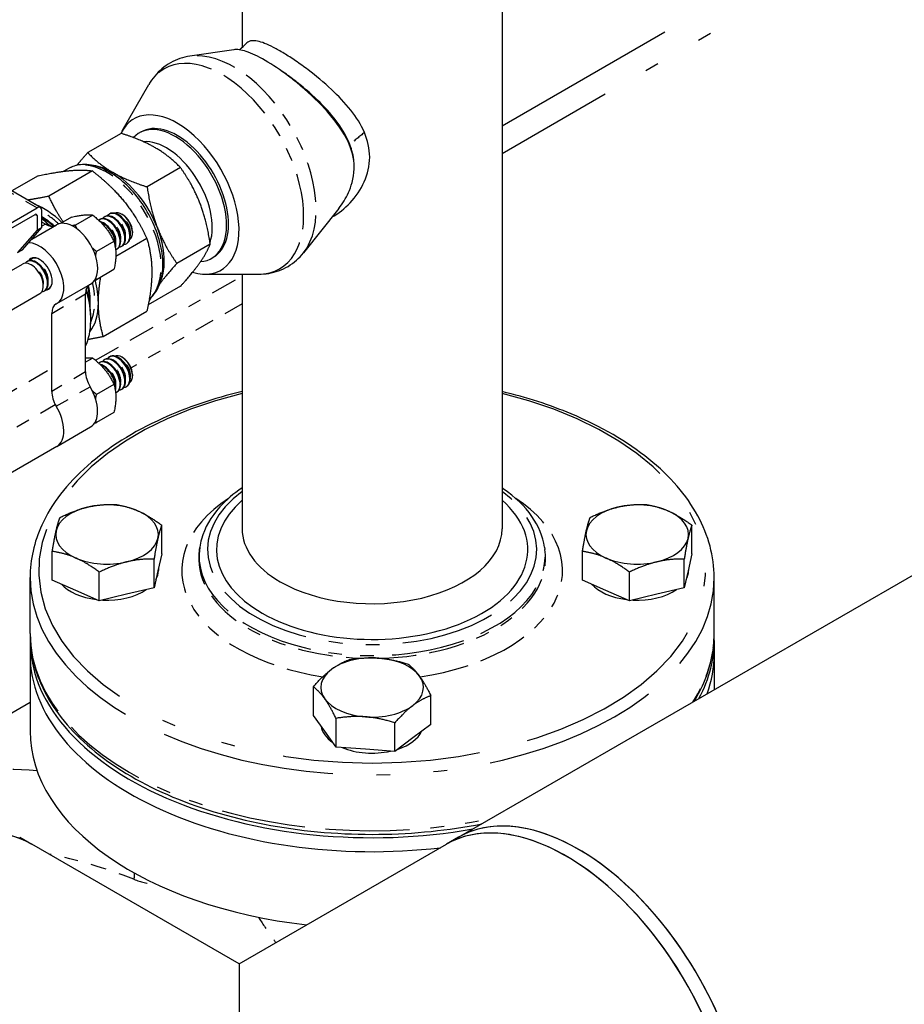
# Paper-space layout 'SHEET_1' of a CAD drawing. Header units: inches. Extents: x 3 to 360, y 8 to 227.
# Tile 64 of 98: x 95 to 102, y 156 to 163. Entities that reach past the tile are written whole.
import ezdxf

# ---------------------------------------------------------------- set-up
doc = ezdxf.new("R2010")
doc.units = ezdxf.units.IN
doc.header["$LTSCALE"] = 10.666667
doc.header["$MEASUREMENT"] = 0
doc.linetypes.add('DOUBLE_DASH_DOUBLE_DOT', pattern=[0.74, 0.24, -0.06, 0.24, -0.06, 0.01, -0.06, 0.01, -0.06])
doc.layers.get('0').update_dxf_attribs({"lineweight": 25})
doc.layers.add('PHANTOM', color=7, linetype='DOUBLE_DASH_DOUBLE_DOT', lineweight=25)

psp = doc.layouts.new('SHEET_1')

# ---------------------------------------------------------------- linework, layer by layer
for p, q in [((96.9095, 165.8121), (96.9095, 163.1561)), ((98.8095, 165.8121), (98.8095, 159.6353)), ((98.4906, 157.3786), (112.5188, 165.4778)), ((96.848, 163.1384), (96.5279, 163.091)), ((96.0325, 162.5453), (96.2279, 162.8842)), ((96.0252, 162.5268), (95.7812, 162.3859)), ((95.4352, 161.9845), (94.7698, 162.3687)), ((95.8159, 162.2518), (95.4966, 162.0674)), ((95.6395, 162.2691), (95.6052, 162.2493)), ((96.4591, 162.2762), (96.2151, 162.1354)), ((95.4182, 162.2163), (95.226, 162.1053)), ((94.491, 161.4513), (95.4102, 161.982)), ((95.4456, 161.8391), (95.4456, 161.9616)), ((97.6152, 161.9776), (97.358, 161.6533)), ((94.491, 161.4105), (95.3961, 161.933)), ((95.4102, 161.9249), (95.4102, 161.8187)), ((95.6631, 161.915), (95.5819, 161.8681)), ((95.8178, 161.9288), (95.6906, 161.8554)), ((95.8666, 161.8951), (95.8711, 161.8976)), ((95.902, 161.9155), (95.9064, 161.918)), ((95.9373, 161.9359), (95.9418, 161.9384)), ((96.0374, 161.931), (96.0295, 161.9355)), ((95.4102, 161.8187), (95.2688, 161.6554)), ((95.3041, 161.6758), (95.4456, 161.8391)), ((95.3714, 161.7535), (95.5518, 161.8576)), ((95.4456, 161.8391), (95.4102, 161.8187)), ((95.4714, 161.8618), (95.4456, 161.8767)), ((96.2137, 161.757), (95.986, 161.6255)), ((96.1081, 161.8085), (96.1081, 161.7994)), ((95.2688, 161.6554), (95.3041, 161.6758)), ((95.9725, 161.7364), (95.8453, 161.6629)), ((95.9916, 161.6786), (95.9961, 161.6811)), ((96.027, 161.699), (96.0314, 161.7015)), ((96.0623, 161.7194), (96.0668, 161.7219)), ((96.6761, 161.717), (96.4321, 161.5761)), ((95.3717, 161.6093), (95.3761, 161.6118)), ((94.5629, 161.1424), (95.3054, 161.571)), ((95.3363, 161.5889), (95.3407, 161.5914)), ((95.9725, 161.5301), (95.8453, 161.4566)), ((96.6377, 161.4971), (97.0289, 161.4969)), ((96.9095, 161.4969), (96.9095, 159.6353)), ((95.4967, 161.3928), (95.5011, 161.3953)), ((95.5543, 161.2817), (95.8018, 161.4246)), ((96.4591, 161.4083), (96.2231, 161.272)), ((94.6879, 160.9258), (95.4304, 161.3545)), ((95.4613, 161.3724), (95.4657, 161.3749)), ((95.7652, 160.7821), (95.7652, 161.3529)), ((95.7945, 161.2998), (95.7945, 161.2988)), ((95.5177, 160.6393), (95.5177, 161.21)), ((95.8031, 161.1793), (95.8031, 161.1629)), ((95.8944, 161.0423), (96.2137, 161.2266)), ((95.8178, 160.8837), (95.7652, 160.8533)), ((95.9373, 160.8908), (95.9418, 160.8933)), ((96.0374, 160.8859), (96.0295, 160.8904)), ((95.8666, 160.85), (95.8711, 160.8525)), ((95.902, 160.8704), (95.9064, 160.8729)), ((96.1081, 160.7634), (96.1081, 160.7543)), ((95.9725, 160.6912), (95.8453, 160.6178)), ((96.0623, 160.6743), (96.0668, 160.6768)), ((95.9916, 160.6334), (95.9961, 160.636)), ((96.027, 160.6539), (96.0314, 160.6564)), ((95.9725, 160.4849), (95.8453, 160.4115)), ((95.5543, 160.2366), (95.8018, 160.3795)), ((95.5543, 160.2366), (94.6421, 159.71)), ((96.322, 159.4512), (96.322, 159.6612)), ((100.197, 159.4512), (100.197, 159.6612)), ((95.5219, 159.2598), (95.5219, 159.4698)), ((96.322, 159.4512), (96.2938, 159.3273)), ((96.5993, 159.5008), (96.5965, 159.4823)), ((99.1196, 159.5008), (99.1224, 159.4823)), ((99.3969, 159.2598), (99.3969, 159.4698)), ((100.197, 159.4512), (100.1688, 159.3273)), ((96.2655, 159.2033), (96.2655, 159.4134)), ((100.1405, 159.2033), (100.1405, 159.4134)), ((95.8655, 159.1076), (95.8655, 159.3176)), ((96.2938, 159.3273), (96.2655, 159.2033)), ((96.297, 159.3413), (96.297, 159.3291)), ((99.7405, 159.1076), (99.7405, 159.3176)), ((100.1688, 159.3273), (100.1405, 159.2033)), ((100.172, 159.3413), (100.172, 159.3291)), ((95.3595, 158.8698), (95.3595, 159.2781)), ((95.6937, 159.1837), (95.5219, 159.2598)), ((99.5687, 159.1837), (99.3969, 159.2598)), ((100.3595, 158.8698), (100.3595, 159.2781)), ((95.8655, 159.1076), (95.6937, 159.1837)), ((96.0655, 159.1555), (95.8655, 159.1076)), ((96.2655, 159.2033), (96.0655, 159.1555)), ((99.7405, 159.1076), (99.5687, 159.1837)), ((99.9405, 159.1555), (99.7405, 159.1076)), ((100.1405, 159.2033), (99.9405, 159.1555)), ((95.3595, 158.8188), (95.3595, 158.7167)), ((100.3595, 158.8188), (100.3595, 158.7167)), ((95.3595, 158.7167), (95.3595, 158.1554)), ((100.3595, 158.7167), (100.3595, 158.4576)), ((97.4301, 158.2694), (97.4301, 158.4795)), ((94.4661, 157.8507), (95.3595, 158.3665)), ((98.2888, 158.2043), (98.2888, 158.4143)), ((97.513, 158.154), (97.4301, 158.2694)), ((97.5959, 158.0385), (97.5959, 158.2485)), ((98.0253, 158.0059), (98.0253, 158.2159)), ((97.5959, 158.0385), (97.513, 158.154)), ((98.2888, 158.2043), (98.157, 158.1051)), ((98.157, 158.1051), (98.0253, 158.0059)), ((97.8106, 158.0222), (97.5959, 158.0385)), ((98.0253, 158.0059), (97.8106, 158.0222)), ((95.2838, 157.3786), (95.3722, 157.3276)), ((98.4906, 157.3786), (98.4022, 157.3276)), ((96.8872, 156.4529), (95.3722, 157.3276)), ((96.8872, 156.4529), (98.4022, 157.3276)), ((96.8872, 156.4529), (96.8872, 155.861))]:
    psp.add_line(p, q)
for centre, major_axis, start_param, end_param in [((96.436, 162.0795), (0.319, -0.5525), 5.746016, 9.80341), ((96.4217, 162.0712), (-0.2647, 0.4584), 2.870318, 6.459315), ((96.436, 162.0795), (-0.2644, 0.4579), 3.136371, 6.288407), ((96.3553, 162.0328), (-0.2376, 0.4115), 3.610284, 6.020925), ((95.9646, 161.8073), (0.2657, -0.4603), 2.356194, 2.742955), ((95.9646, 161.8073), (0.2657, -0.4603), 1.308997, 2.356194), ((95.4611, 161.5166), (-0.2812, 0.4871), 5.161163, 5.664404), ((95.4102, 161.9412), (0.025, 0.0433), 5.497787, 7.068583), ((96.0043, 161.8302), (0.0625, -0.1083), 0, 3.141593), ((96.0295, 161.8448), (-0.0556, 0.0962), 3.205683, 6.219095), ((95.3961, 161.9167), (0.01, 0.0173), 5.497787, 7.068583), ((95.4449, 161.5072), (0.2506, -0.4341), 2.095493, 2.354194), ((95.4392, 161.5039), (-0.2512, 0.4352), 5.239774, 5.479776), ((95.4401, 161.5045), (-0.2506, 0.4341), 5.241108, 5.482324), ((95.34, 161.4467), (-0.3275, 0.5672), 5.126858, 5.267817), ((95.3258, 161.4385), (0.3375, -0.5846), 1.978961, 2.102663), ((95.6768, 161.6411), (0.125, -0.2165), 0, 3.141593), ((95.9291, 161.7868), (-0.0625, 0.1083), 3.034958, 6.370213), ((95.9336, 161.7894), (0.0625, -0.1083), 0, 3.141593), ((95.9645, 161.8072), (-0.0625, 0.1083), 2.891507, 6.533271), ((95.9689, 161.8098), (0.0625, -0.1083), 0, 3.141593), ((95.9998, 161.8276), (-0.0625, 0.1083), 2.891507, 6.533271), ((96.0374, 161.8493), (0.05, -0.0866), 0.785398, 2.356194), ((95.4714, 161.9842), (0.075, -0.1299), 5.497787, 6.238509), ((95.8982, 161.769), (-0.0625, 0.1083), 3.630748, 5.801441), ((95.8938, 161.7664), (0.0625, -0.1083), 0.63021, 2.545754), ((95.9646, 161.8073), (0.2657, -0.4603), 0.398637, 1.308997), ((95.4293, 161.4982), (0.125, -0.2165), 6.255828, 9.117452), ((95.3988, 161.4806), (-0.0625, 0.1083), 2.891507, 6.533271), ((95.4032, 161.4832), (0.0625, -0.1083), 0, 3.141593), ((95.4293, 161.4982), (-0.065, 0.1126), 2.842565, 6.582213), ((95.4342, 161.501), (-0.0625, 0.1083), 5.776636, 6.533271), ((95.4386, 161.5036), (-0.0625, 0.1083), 6.081464, 6.283185), ((95.3679, 161.4628), (0.0625, -0.1083), 0, 3.141593), ((95.4611, 161.5166), (-0.2812, 0.4871), 3.926991, 4.26967), ((95.4342, 161.501), (0.0625, -0.1083), 6.033099, 6.789734), ((95.4386, 161.5036), (0.0625, -0.1083), 0, 0.201721), ((95.8712, 161.2917), (-0.075, 0.1299), 0.044677, 0.785398), ((95.3258, 161.4385), (0.3375, -0.5846), 0.383818, 1.162632), ((95.34, 161.4467), (-0.3275, 0.5672), 3.926991, 4.29792), ((95.4392, 161.5039), (-0.2512, 0.4352), 3.900507, 4.185004), ((95.4401, 161.5045), (-0.2506, 0.4341), 3.926991, 4.18367), ((95.4449, 161.5072), (0.2506, -0.4341), 0.690077, 1.0461), ((95.6237, 161.1488), (-0.075, 0.1299), 6.255828, 7.068583), ((95.4611, 161.5166), (0.2812, -0.4871), 0.218657, 0.785398), ((95.9645, 160.7621), (-0.0625, 0.1083), 2.891507, 6.533271), ((95.9689, 160.7647), (0.0625, -0.1083), 0, 3.141593), ((95.9998, 160.7825), (-0.0625, 0.1083), 2.891507, 6.533271), ((96.0043, 160.7851), (0.0625, -0.1083), 0, 3.141593), ((96.0295, 160.7997), (-0.0556, 0.0962), 3.205683, 6.219095), ((96.0374, 160.8042), (0.05, -0.0866), 0.785398, 2.356194), ((95.9291, 160.7417), (-0.0625, 0.1083), 3.034958, 6.370213), ((95.9336, 160.7443), (0.0625, -0.1083), 0, 3.141593), ((95.8982, 160.7238), (-0.0625, 0.1083), 3.630748, 5.801441), ((95.8938, 160.7213), (0.0625, -0.1083), 0.63021, 2.545754), ((95.8712, 160.7209), (-0.075, 0.1299), 0.785398, 1.598154), ((95.6768, 160.596), (0.125, -0.2165), 0, 1.598154), ((95.6237, 160.578), (0.075, -0.1299), 3.926991, 4.739746), ((95.4293, 160.4531), (0.125, -0.2165), 0, 1.598154), ((95.4293, 160.4531), (0.125, -0.2165), 0, 1.598154), ((95.922, 159.5928), (-0.375, 0), 4.058127, 5.105325), ((97.8595, 159.4822), (-1.1375, 0), 5.700821, 7.068583), ((97.8595, 159.4822), (1.1375, 0), 3.926991, 6.865549), ((99.797, 159.5928), (-0.375, 0), 4.058127, 5.105325), ((95.922, 159.5928), (-0.375, 0), 5.105325, 6.152522), ((95.922, 159.5928), (0.375, 0), 6.152522, 7.19972), ((99.797, 159.5928), (-0.375, 0), 5.105325, 6.152522), ((99.797, 159.5928), (0.375, 0), 6.152522, 7.19972), ((95.922, 159.5928), (-0.375, 0), 6.152522, 7.19972), ((97.8595, 159.6353), (-0.95, 0), 0, 0.785398), ((97.8595, 159.6353), (0.95, 0), 3.926991, 6.283185), ((99.797, 159.5928), (-0.375, 0), 6.152522, 7.19972), ((95.922, 159.5928), (0.375, 0), 5.105325, 6.152522), ((99.797, 159.5928), (0.375, 0), 5.105325, 6.152522), ((95.922, 159.5928), (0.375, 0), 4.058127, 5.105325), ((99.797, 159.5928), (0.375, 0), 4.058127, 5.105325), ((95.922, 159.3291), (0.375, 0), 5.974123, 6.283185), ((99.797, 159.3291), (0.375, 0), 5.974123, 6.283185), ((95.922, 159.3291), (0.375, 0), 3.614832, 4.501422), ((99.797, 159.3291), (0.375, 0), 3.614832, 4.501422), ((95.922, 159.3291), (0.375, 0), 4.62636, 5.58429), ((99.797, 159.3291), (0.375, 0), 4.62636, 5.58429), ((97.8595, 158.8188), (-2.5, 0), 6.265722, 8.153042), ((97.8595, 158.8188), (2.5, 0), 5.984125, 6.300648), ((97.8595, 158.7167), (-2.5, 0), 0, 1.771808), ((97.8595, 158.7167), (-2.5, 0), 0, 1.771808), ((97.8595, 158.7167), (2.5, 0), 6.082174, 6.283185), ((97.8595, 158.7167), (2.5, 0), 6.082174, 6.283185), ((97.8595, 158.4742), (-0.375, 0), 4.581726, 5.628923), ((97.8595, 158.4742), (-0.375, 0), 3.534528, 4.581726), ((97.8595, 158.4742), (-0.375, 0), 5.628923, 6.676121), ((97.8595, 158.4742), (0.375, 0), 5.628923, 6.676121), ((97.8595, 158.4742), (0.375, 0), 3.534528, 4.581726), ((97.8595, 158.4742), (0.375, 0), 4.581726, 5.628923), ((97.8595, 158.1554), (-2.5, 0), 0, 1.378638), ((97.8595, 158.2105), (-0.375, 0), 0.086313, 0.699558), ((97.8595, 158.2105), (0.375, 0), 5.241456, 6.01639), ((97.8595, 158.2105), (0.375, 0), 4.085168, 5.078284), ((99.3656, 155.8631), (-0.875, 1.5155), 3.297611, 6.283185), ((94.4972, 155.8121), (0.875, 1.5155), 0, 2.907089), ((99.2772, 155.8121), (0.875, -1.5155), 0.241804, 3.141593), ((99.3656, 155.8631), (-0.875, 1.5155), 3.926991, 6.283185), ((99.2772, 155.8121), (-0.875, 1.5155), 3.926991, 6.283185), ((94.4972, 155.8121), (0.875, 1.5155), 0, 0.785398)]:
    psp.add_ellipse(centre, major_axis=major_axis, ratio=0.57735, start_param=start_param, end_param=end_param)
for points in [[(96.8897, 163.1377), (96.908, 163.1547), (96.9263, 163.1717), (96.9447, 163.1888)], [(97.7265, 162.3194), (97.7232, 162.3618), (97.7129, 162.4043), (97.6968, 162.4457)], [(95.8025, 161.1352), (95.8034, 161.1368), (95.8042, 161.1384), (95.805, 161.14)]]:
    psp.add_open_spline(points, degree=3)
for points, knots in [([(97.8031, 162.5332), (97.7783, 162.5912), (97.743, 162.6463), (97.7029, 162.6972), (97.6619, 162.7494), (97.6129, 162.8009), (97.5617, 162.8486), (97.5082, 162.8986), (97.4494, 162.9474), (97.3912, 162.9915), (97.361, 163.0144), (97.3307, 163.0363), (97.3007, 163.0568), (97.2715, 163.0767), (97.2428, 163.0953), (97.2158, 163.1117), (97.1887, 163.1282), (97.1629, 163.1428), (97.1386, 163.1552), (97.1149, 163.1674), (97.0934, 163.1772), (97.0739, 163.1849), (97.0352, 163.2), (97.0045, 163.2063), (96.9815, 163.2042), (96.9663, 163.2027), (96.9542, 163.1976), (96.9447, 163.1888)], [0, 0, 0, 0, 0.0465362, 0.0465362, 0.0465362, 0.0941762, 0.0941762, 0.0941762, 0.1440429, 0.1440429, 0.1440429, 0.1698784, 0.1698784, 0.1698784, 0.1950904, 0.1950904, 0.1950904, 0.2204176, 0.2204176, 0.2204176, 0.2451336, 0.2451336, 0.2451336, 0.2941818, 0.2941818, 0.2941818, 0.3267264, 0.3267264, 0.3267264, 0.3267264]), ([(97.7285, 162.2781), (97.7285, 162.3488), (97.7097, 162.4095), (97.6525, 162.5345), (97.5998, 162.6088), (97.4756, 162.749), (97.4095, 162.8126), (97.3096, 162.8974), (97.2792, 162.9218), (97.1898, 162.9897), (97.1319, 163.0288), (97.0257, 163.0903), (96.9791, 163.1123), (96.902, 163.1377), (96.8717, 163.1419), (96.848, 163.1384)], [0.033161, 0.033161, 0.033161, 0.033161, 0.700931, 0.700931, 1.653322, 1.653322, 2.479954, 2.479954, 2.831339, 2.831339, 3.507649, 3.507649, 4.15553, 4.15553, 4.759928, 4.759928, 4.759928, 4.759928]), ([(96.5279, 163.091), (96.5032, 163.0874), (96.4786, 163.0815), (96.4308, 163.0654), (96.4076, 163.0551), (96.3635, 163.0302), (96.3426, 163.0157), (96.3041, 162.9831), (96.2864, 162.9651), (96.2545, 162.9264), (96.2404, 162.9057), (96.2279, 162.8842)], [0.5609144, 0.5609144, 0.5609144, 0.5609144, 0.6702251, 0.6702251, 0.7795358, 0.7795358, 0.8888465, 0.8888465, 0.9981572, 0.9981572, 1.1074679, 1.1074679, 1.1074679, 1.1074679]), ([(97.6968, 162.4457), (97.6766, 162.4979), (97.6465, 162.5502), (97.6105, 162.6001), (97.5736, 162.6513), (97.5281, 162.7032), (97.4795, 162.7516), (97.4287, 162.8024), (97.3707, 162.8531), (97.3128, 162.8987), (97.2828, 162.9223), (97.252, 162.9453), (97.2214, 162.9667), (97.212, 162.9733), (97.2026, 162.9798), (97.1933, 162.986)], [0, 0, 0, 0, 0.0465362, 0.0465362, 0.0465362, 0.0941762, 0.0941762, 0.0941762, 0.1440429, 0.1440429, 0.1440429, 0.1698784, 0.1698784, 0.1698784, 0.177823, 0.177823, 0.177823, 0.177823]), ([(97.8417, 162.3529), (97.8417, 162.3529), (97.8417, 162.3529), (97.8417, 162.3529), (97.8417, 162.4141), (97.8272, 162.4767), (97.8031, 162.5332)], [0.95462117, 0.95462117, 0.95462117, 0.95462117, 0.95462749, 0.95462749, 0.95462749, 1, 1, 1, 1]), ([(97.5647, 161.9139), (97.6132, 161.9412), (97.659, 161.977), (97.6984, 162.0185), (97.7402, 162.0627), (97.7773, 162.1163), (97.8023, 162.1727), (97.8267, 162.2276), (97.8417, 162.2902), (97.8417, 162.3529)], [0.815368, 0.815368, 0.815368, 0.815368, 0.8603322, 0.8603322, 0.8603322, 0.9081329, 0.9081329, 0.9081329, 0.9546212, 0.9546212, 0.9546212, 0.9546212]), ([(96.2309, 161.3148), (96.2488, 161.3295), (96.2645, 161.3472), (96.299, 161.3995), (96.3136, 161.4377), (96.3309, 161.5252), (96.3325, 161.5754), (96.3216, 161.681), (96.309, 161.7366), (96.2712, 161.8471), (96.2461, 161.9019), (96.186, 162.0057), (96.151, 162.0546), (96.0745, 162.142), (96.0328, 162.1804), (95.9464, 162.2427), (95.9015, 162.2666), (95.813, 162.2961), (95.7692, 162.3019), (95.6963, 162.2941), (95.6662, 162.2846), (95.6395, 162.2691)], [2.450965, 2.450965, 2.450965, 2.450965, 2.637763, 2.637763, 2.939589, 2.939589, 3.267099, 3.267099, 3.599154, 3.599154, 3.929297, 3.929297, 4.258519, 4.258519, 4.588682, 4.588682, 4.920742, 4.920742, 5.247969, 5.247969, 5.497787, 5.497787, 5.497787, 5.497787]), ([(97.6152, 161.9776), (97.6434, 162.013), (97.6676, 162.0521), (97.7046, 162.1335), (97.7264, 162.1942), (97.7284, 162.2675), (97.7285, 162.2711), (97.7285, 162.2746), (97.7285, 162.2781)], [15.672792, 15.672792, 15.672792, 15.672792, 16.37703, 16.37703, 17.060379, 17.060379, 17.060379, 17.09354, 17.09354, 17.09354, 17.09354]), ([(97.0289, 161.4969), (97.0538, 161.4969), (97.0787, 161.4988), (97.1281, 161.5071), (97.1526, 161.5134), (97.2001, 161.5305), (97.2231, 161.5413), (97.2667, 161.5671), (97.2872, 161.582), (97.3251, 161.6153), (97.3424, 161.6337), (97.358, 161.6533)], [3.6049211, 3.6049211, 3.6049211, 3.6049211, 3.7142318, 3.7142318, 3.8235425, 3.8235425, 3.9328532, 3.9328532, 4.0421639, 4.0421639, 4.1514746, 4.1514746, 4.1514746, 4.1514746]), ([(96.9095, 160.6384), (96.7014, 160.5885), (96.5048, 160.522), (96.1149, 160.3449), (95.9293, 160.2284), (95.6301, 159.9648), (95.5163, 159.8179), (95.3887, 159.5378), (95.3595, 159.408), (95.3595, 159.2781)], [5.106255, 5.106255, 5.106255, 5.106255, 5.378886, 5.378886, 5.703079, 5.703079, 6.025989, 6.025989, 6.283185, 6.283185, 6.283185, 6.283185]), ([(100.3595, 159.2781), (100.3595, 159.4321), (100.3182, 159.5859), (100.158, 159.8798), (100.0368, 160.0196), (99.7249, 160.2719), (99.5324, 160.3838), (99.1579, 160.5406), (98.9879, 160.5956), (98.8095, 160.6384)], [3.141593, 3.141593, 3.141593, 3.141593, 3.446545, 3.446545, 3.761331, 3.761331, 4.084722, 4.084722, 4.318523, 4.318523, 4.318523, 4.318523]), ([(96.9095, 159.9338), (96.8471, 159.8917), (96.7924, 159.845), (96.6816, 159.7225), (96.6351, 159.6425), (96.6063, 159.5394), (96.6022, 159.5201), (96.5993, 159.5008)], [5.5766652, 5.5766652, 5.5766652, 5.5766652, 5.8020116, 5.8020116, 6.1235153, 6.1235153, 6.1962541, 6.1962541, 6.1962541, 6.1962541]), ([(99.1196, 159.5008), (99.1079, 159.5789), (99.0761, 159.6549), (98.9755, 159.8), (98.9043, 159.8683), (98.8152, 159.9299), (98.8123, 159.9319), (98.8095, 159.9338)], [3.2285239, 3.2285239, 3.2285239, 3.2285239, 3.5223242, 3.5223242, 3.8376383, 3.8376383, 3.8481128, 3.8481128, 3.8481128, 3.8481128]), ([(95.3595, 158.8698), (95.3595, 158.7158), (95.4007, 158.562), (95.5609, 158.2681), (95.6821, 158.1283), (95.994, 157.876), (96.1865, 157.7642), (96.6217, 157.5819), (96.8644, 157.5116), (97.3746, 157.4193), (97.642, 157.3973), (98.1642, 157.4033), (98.4189, 157.4292), (98.6612, 157.4771)], [0, 0, 0, 0, 0.304952, 0.304952, 0.619739, 0.619739, 0.943129, 0.943129, 1.267256, 1.267256, 1.590669, 1.590669, 1.900682, 1.900682, 1.900682, 1.900682]), ([(100.2143, 158.3738), (100.2366, 158.4106), (100.2564, 158.448), (100.3302, 158.6101), (100.3595, 158.7399), (100.3595, 158.8698)], [2.8058465, 2.8058465, 2.8058465, 2.8058465, 2.8843963, 2.8843963, 3.1415927, 3.1415927, 3.1415927, 3.1415927])]:
    psp.add_open_spline(points, degree=3, knots=knots)
for points, weights in [([(96.2757, 162.4209), (96.175, 162.479), (96.0252, 162.5268)], [1, 1.0379548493, 1]), ([(96.4591, 162.2762), (96.3764, 162.3627), (96.2757, 162.4209)], [1, 1.0379548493, 1]), ([(95.701, 162.293), (95.7354, 162.335), (95.7812, 162.3859)], [1.01896943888, 1.01858813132, 1]), ([(95.7812, 162.3859), (95.8639, 162.2994), (95.9646, 162.2412)], [1, 1.0379548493, 1]), ([(95.4182, 162.2163), (95.5603, 162.2463), (95.6526, 162.2545)], [1, 1.0379548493, 1]), ([(95.6526, 162.2545), (95.7449, 162.2628), (95.8159, 162.2518)], [1, 1.0379548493, 1]), ([(95.8159, 162.2518), (95.958, 162.1397), (96.0503, 162.0249)], [1, 1.0379548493, 1]), ([(96.6012, 162.016), (96.5508, 162.1458), (96.4591, 162.2762)], [1, 1.0379548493, 1]), ([(95.9646, 162.2412), (96.0653, 162.1831), (96.2151, 162.1354)], [1, 1.0379548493, 1]), ([(96.2151, 162.1354), (96.2397, 161.9661), (96.2901, 161.8364)], [1, 1.0379548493, 1]), ([(95.4966, 162.0674), (95.4082, 162.0488), (95.3412, 162.0388)], [1, 1.02329861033, 1.01799348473]), ([(95.6013, 161.8793), (95.545, 161.9632), (95.4966, 162.0674)], [1.01671004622, 1.02553707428, 1]), ([(96.0503, 162.0249), (96.1426, 161.9101), (96.2137, 161.757)], [1, 1.0379548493, 1]), ([(96.6761, 161.717), (96.6515, 161.8862), (96.6012, 162.016)], [1, 1.0379548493, 1]), ([(95.6631, 161.915), (95.7662, 161.9368), (95.8178, 161.9288)], [1, 1.15470053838, 1]), ([(95.8178, 161.9288), (95.9209, 161.8475), (95.9725, 161.7364)], [1, 1.15470053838, 1]), ([(95.6906, 161.8554), (95.6782, 161.8528), (95.6669, 161.8506)], [1, 1.01644819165, 1.0293987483]), ([(95.7051, 161.8263), (95.6977, 161.8402), (95.6906, 161.8554)], [1.03287931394, 1.01870011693, 1]), ([(96.2901, 161.8364), (96.3404, 161.7066), (96.4321, 161.5761)], [1, 1.0379548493, 1]), ([(96.2137, 161.757), (96.2492, 161.6354), (96.2492, 161.5123)], [1, 1.0379548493, 1]), ([(95.8453, 161.6629), (95.8294, 161.6755), (95.8153, 161.6879)], [1, 1.0212173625, 1.03661475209]), ([(95.9725, 161.7364), (95.9983, 161.6481), (95.9725, 161.5301)], [1, 1.15470053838, 1]), ([(96.6012, 161.582), (96.6515, 161.6536), (96.6761, 161.717)], [1, 1.0379548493, 1]), ([(95.8388, 161.6293), (95.8415, 161.6453), (95.8453, 161.6629)], [1.03541034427, 1.02039357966, 1]), ([(96.4321, 161.5761), (96.3541, 161.4893), (96.3069, 161.4257)], [1, 1.03208719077, 1.00992108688]), ([(96.4591, 161.4083), (96.5508, 161.5104), (96.6012, 161.582)], [1, 1.0379548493, 1]), ([(95.832, 161.4539), (95.8385, 161.4552), (95.8453, 161.4566)], [1.01689004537, 1.00896449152, 1]), ([(95.8453, 161.4566), (95.8432, 161.4641), (95.8413, 161.4715)], [1, 1.01152063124, 1.02132536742]), ([(95.8589, 161.287), (95.8589, 161.3726), (95.8754, 161.474)], [1, 1.0261153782, 1.01629263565]), ([(96.2492, 161.5123), (96.2492, 161.3893), (96.2137, 161.2266)], [1, 1.0379548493, 1]), ([(96.2411, 161.3238), (96.2339, 161.3103), (96.2278, 161.2971)], [1.01862199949, 1.01755970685, 1.01332244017]), ([(95.8944, 161.0423), (95.8589, 161.1639), (95.8589, 161.287)], [1, 1.0379548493, 1]), ([(95.7844, 161.021), (95.8341, 161.0296), (95.8944, 161.0423)], [1.01842839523, 1.0157495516, 1]), ([(95.7652, 160.8856), (95.7942, 160.8874), (95.8178, 160.8837)], [1.07546711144, 1.06528118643, 1]), ([(95.8178, 160.8837), (95.9209, 160.8024), (95.9725, 160.6912)], [1, 1.15470053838, 1]), ([(95.9725, 160.6912), (95.9983, 160.603), (95.9725, 160.4849)], [1, 1.15470053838, 1]), ([(95.8453, 160.6178), (95.8294, 160.6304), (95.8153, 160.6428)], [1, 1.0212173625, 1.03661475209]), ([(95.8388, 160.5842), (95.8415, 160.6002), (95.8453, 160.6178)], [1.03541034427, 1.02039357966, 1]), ([(95.832, 160.4088), (95.8385, 160.4101), (95.8453, 160.4115)], [1.01689004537, 1.00896449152, 1]), ([(95.8453, 160.4115), (95.8432, 160.419), (95.8413, 160.4264)], [1, 1.01152063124, 1.02132536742]), ([(95.7784, 159.7929), (95.8712, 159.8151), (95.9784, 159.8134)], [1, 1.0379548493, 1]), ([(95.9784, 159.8134), (96.0704, 159.7999), (96.1502, 159.7646)], [1, 1.0379548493, 1]), ([(99.6534, 159.7929), (99.7462, 159.8151), (99.8534, 159.8134)], [1, 1.0379548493, 1]), ([(99.8534, 159.8134), (99.9454, 159.7999), (100.0252, 159.7646)], [1, 1.0379548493, 1]), ([(95.5784, 159.7176), (95.6855, 159.7706), (95.7784, 159.7929)], [1, 1.0379548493, 1]), ([(96.1502, 159.7646), (96.2299, 159.7293), (96.322, 159.6612)], [1, 1.0379548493, 1]), ([(99.4534, 159.7176), (99.5605, 159.7706), (99.6534, 159.7929)], [1, 1.0379548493, 1]), ([(100.0252, 159.7646), (100.1049, 159.7293), (100.197, 159.6612)], [1, 1.0379548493, 1]), ([(95.5501, 159.6211), (95.5632, 159.6786), (95.5784, 159.7176)], [1, 1.0379548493, 1]), ([(96.322, 159.6612), (96.3068, 159.6222), (96.2938, 159.5646)], [1, 1.0379548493, 1]), ([(99.4251, 159.6211), (99.4382, 159.6786), (99.4534, 159.7176)], [1, 1.0379548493, 1]), ([(100.197, 159.6612), (100.1818, 159.6222), (100.1688, 159.5646)], [1, 1.0379548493, 1]), ([(95.5219, 159.4698), (95.5371, 159.5635), (95.5501, 159.6211)], [1, 1.0379548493, 1]), ([(99.3969, 159.4698), (99.4121, 159.5635), (99.4251, 159.6211)], [1, 1.0379548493, 1]), ([(96.2938, 159.5646), (96.2807, 159.5071), (96.2655, 159.4134)], [1, 1.0379548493, 1]), ([(100.1688, 159.5646), (100.1557, 159.5071), (100.1405, 159.4134)], [1, 1.0379548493, 1]), ([(95.6937, 159.421), (95.614, 159.4564), (95.5219, 159.4698)], [1, 1.0379548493, 1]), ([(99.5687, 159.421), (99.489, 159.4564), (99.3969, 159.4698)], [1, 1.0379548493, 1]), ([(95.8655, 159.3176), (95.7735, 159.3857), (95.6937, 159.421)], [1, 1.0379548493, 1]), ([(96.0655, 159.3928), (95.9727, 159.3706), (95.8655, 159.3176)], [1, 1.0379548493, 1]), ([(96.2655, 159.4134), (96.1584, 159.4151), (96.0655, 159.3928)], [1, 1.0379548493, 1]), ([(99.7405, 159.3176), (99.6485, 159.3857), (99.5687, 159.421)], [1, 1.0379548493, 1]), ([(99.9405, 159.3928), (99.8477, 159.3706), (99.7405, 159.3176)], [1, 1.0379548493, 1]), ([(100.1405, 159.4134), (100.0334, 159.4151), (99.9405, 159.3928)], [1, 1.0379548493, 1]), ([(97.5619, 158.606), (97.623, 158.652), (97.6937, 158.6778)], [1, 1.0379548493, 1]), ([(97.6937, 158.6778), (97.8087, 158.6964), (97.9083, 158.6889)], [1, 1.0379548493, 1]), ([(97.9083, 158.6889), (98.0079, 158.6813), (98.123, 158.6453)], [1, 1.0379548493, 1]), ([(98.123, 158.6453), (98.1674, 158.6107), (98.2059, 158.5571)], [1, 1.0379548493, 1]), ([(97.4301, 158.4795), (97.5007, 158.56), (97.5619, 158.606)], [1, 1.0379548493, 1]), ([(98.2059, 158.5571), (98.2443, 158.5035), (98.2888, 158.4143)], [1, 1.0379548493, 1]), ([(97.513, 158.3913), (97.4746, 158.4449), (97.4301, 158.4795)], [1, 1.0379548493, 1]), ([(97.5959, 158.2485), (97.5515, 158.3377), (97.513, 158.3913)], [1, 1.0379548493, 1]), ([(98.2888, 158.4143), (98.2182, 158.3885), (98.157, 158.3425)], [1, 1.0379548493, 1]), ([(98.157, 158.3425), (98.0959, 158.2964), (98.0253, 158.2159)], [1, 1.0379548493, 1]), ([(97.8106, 158.2596), (97.711, 158.2671), (97.5959, 158.2485)], [1, 1.0379548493, 1]), ([(98.0253, 158.2159), (97.9102, 158.252), (97.8106, 158.2596)], [1, 1.0379548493, 1])]:
    psp.add_rational_spline(points, weights, degree=2)
at = {"layer": 'PHANTOM', "ltscale": 0.536905}
for p, q in [((98.8095, 162.5822), (110.7962, 169.5028)), ((110.7962, 169.2987), (98.8095, 162.3781))]:
    psp.add_line(p, q, dxfattribs=at)
at = {"layer": 'PHANTOM', "ltscale": 0.044129}
psp.add_line((94.7832, 162.344), (95.4102, 161.982), dxfattribs=at)
at = {"layer": 'PHANTOM', "ltscale": 0.000897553}
psp.add_line((95.3961, 161.933), (95.4102, 161.9249), dxfattribs=at)
at = {"layer": 'PHANTOM', "ltscale": 0.001722}
psp.add_line((95.4714, 161.8618), (95.4456, 161.8469), dxfattribs=at)
at = {"layer": 'PHANTOM', "ltscale": 0.07545}
psp.add_line((95.8384, 160.8669), (96.9095, 161.4853), dxfattribs=at)
at = {"layer": 'PHANTOM', "ltscale": 0.017357}
for p, q in [((95.5177, 161.21), (95.7652, 161.3529)), ((95.7652, 160.7821), (95.5177, 160.6393)), ((95.5508, 160.5312), (95.7983, 160.6741))]:
    psp.add_line(p, q, dxfattribs=at)
at = {"layer": 'PHANTOM', "ltscale": 0.057169}
psp.add_line((96.9095, 161.2812), (96.0976, 160.8124), dxfattribs=at)
at = {"layer": 'PHANTOM', "ltscale": 0.062141}
psp.add_line((95.4879, 160.7893), (94.6055, 160.2798), dxfattribs=at)
at = {"layer": 'PHANTOM', "ltscale": 0.064204}
psp.add_line((94.6317, 160.0169), (95.5433, 160.5432), dxfattribs=at)
at = {"layer": 'PHANTOM', "ltscale": 0.11425}
psp.add_ellipse((96.8482, 162.3174), major_axis=(0.4257, -0.7374), ratio=0.57735, start_param=0.224484, end_param=2.917109, dxfattribs=at)
at = {"layer": 'PHANTOM', "ltscale": 0.159338}
psp.add_ellipse((96.762, 162.2677), major_axis=(0.4222, -0.7312), ratio=0.57735, start_param=5.961116, end_param=9.746848, dxfattribs=at)
at = {"layer": 'PHANTOM', "ltscale": 0.084973}
psp.add_ellipse((95.9207, 161.782), major_axis=(0.2812, -0.4871), ratio=0.57735, start_param=0.109362, end_param=3.141593, dxfattribs=at)
at = {"layer": 'PHANTOM', "ltscale": 0.008646}
psp.add_ellipse((95.4571, 161.5143), major_axis=(-0.2656, 0.4601), ratio=0.57735, start_param=5.19841, end_param=5.528463, dxfattribs=at)
at = {"layer": 'PHANTOM', "ltscale": 0.009305}
for centre in [(95.9534, 161.8009), (95.9888, 161.8213), (96.0242, 161.8417), (95.9181, 161.7804), (95.3878, 161.4743), (95.4231, 161.4947), (96.0242, 160.7966), (95.9181, 160.7353), (95.9534, 160.7557), (95.9888, 160.7761)]:
    psp.add_ellipse(centre, major_axis=(0.049, -0.0848), ratio=0.57735, start_param=0.608163, end_param=2.533429, dxfattribs=at)
at = {"layer": 'PHANTOM', "ltscale": 0.018466}
psp.add_ellipse((95.4571, 161.5143), major_axis=(0.2656, -0.4601), ratio=0.57735, start_param=0.384099, end_param=1.084775, dxfattribs=at)
at = {"layer": 'PHANTOM', "ltscale": 0.564339}
psp.add_ellipse((97.8595, 159.3291), major_axis=(2.4375, 0), ratio=0.57735, start_param=1.971149, end_param=7.453628, dxfattribs=at)
at = {"layer": 'PHANTOM', "ltscale": 0.267643}
psp.add_ellipse((97.8595, 159.4822), major_axis=(1.2029, 0), ratio=0.57735, start_param=2.481176, end_param=6.943602, dxfattribs=at)
at = {"layer": 'PHANTOM', "ltscale": 0.14055}
psp.add_ellipse((97.8595, 159.3291), major_axis=(-1.3918, 0), ratio=0.57735, start_param=5.566603, end_param=7.59262, dxfattribs=at)
at = {"layer": 'PHANTOM', "ltscale": 0.141023}
psp.add_ellipse((97.8595, 159.3291), major_axis=(1.3918, 0), ratio=0.57735, start_param=4.966927, end_param=6.999768, dxfattribs=at)
at = {"layer": 'PHANTOM', "ltscale": 0.209084}
psp.add_ellipse((97.8595, 159.4374), major_axis=(-1.265, 0), ratio=0.57735, start_param=6.196254, end_param=9.511709, dxfattribs=at)
at = {"layer": 'PHANTOM', "ltscale": 0.100688}
psp.add_ellipse((97.8595, 159.4187), major_axis=(-1.2678, 0), ratio=0.57735, start_param=6.196254, end_param=7.790162, dxfattribs=at)
at = {"layer": 'PHANTOM', "ltscale": 0.101583}
psp.add_ellipse((97.8595, 159.4187), major_axis=(1.2678, 0), ratio=0.57735, start_param=4.762058, end_param=6.370117, dxfattribs=at)
at = {"layer": 'PHANTOM', "ltscale": 0.497507}
psp.add_ellipse((97.8595, 159.2781), major_axis=(-2.5, 0), ratio=0.57735, start_param=0, end_param=3.141593, dxfattribs=at)
at = {"layer": 'PHANTOM', "ltscale": 0.24011}
psp.add_ellipse((97.8595, 158.8698), major_axis=(-2.5, 0), ratio=0.57735, start_param=0, end_param=1.926398, dxfattribs=at)
at = {"layer": 'PHANTOM', "ltscale": 0.044241}
psp.add_ellipse((97.8595, 158.8698), major_axis=(2.5, 0), ratio=0.57735, start_param=5.927584, end_param=6.283185, dxfattribs=at)
at = {"layer": 'PHANTOM', "ltscale": 0.069836}
psp.add_ellipse((97.1278, 152.1706), major_axis=(-3.125, 5.4127), ratio=0.57735, start_param=5.896786, end_param=6.121131, dxfattribs=at)
at = {"layer": 'PHANTOM', "ltscale": 0.045156}
psp.add_ellipse((96.7819, 151.9709), major_axis=(2.9267, -5.0693), ratio=0.57735, start_param=2.517129, end_param=2.672136, dxfattribs=at)
at = {"layer": 'PHANTOM', "ltscale": 0.002331}
psp.add_ellipse((96.4763, 157.1809), major_axis=(0.1816, 0.4658), ratio=0.662405, start_param=1.955759, end_param=2.053246, dxfattribs=at)
at = {"layer": 'PHANTOM', "ltscale": 0.007581}
psp.add_open_spline([(97.8031, 162.5332), (97.7676, 162.5041), (97.7322, 162.4749), (97.6968, 162.4457)], degree=3, dxfattribs=at)
at = {"layer": 'PHANTOM', "ltscale": 0.012783}
psp.add_open_spline([(96.1187, 157.0714), (96.1687, 157.0519), (96.2193, 157.0389), (96.2796, 157.0299), (96.2895, 157.0286), (96.2994, 157.0275)], degree=3, knots=[8.043854, 8.043854, 8.043854, 8.043854, 8.5802839, 8.5802839, 8.686211, 8.686211, 8.686211, 8.686211], dxfattribs=at)
at = {"layer": 'PHANTOM', "ltscale": 0.011575}
psp.add_open_spline([(97.0286, 156.7941), (97.0571, 156.7492), (97.0865, 156.7051), (97.1298, 156.644), (97.1429, 156.626), (97.1563, 156.6082)], degree=3, knots=[0.9366861, 0.9366861, 0.9366861, 0.9366861, 1.3482637, 1.3482637, 1.5228054, 1.5228054, 1.5228054, 1.5228054], dxfattribs=at)

doc.saveas('drawing.dxf')
